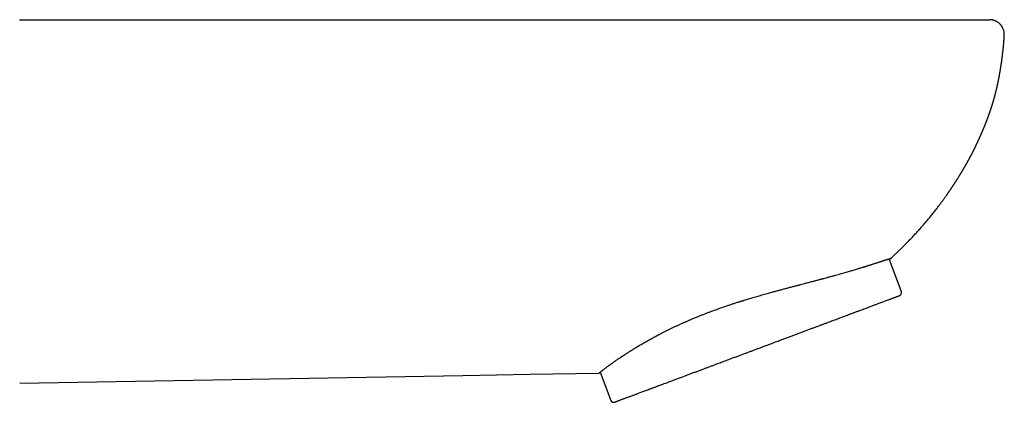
# Model space of a CAD drawing. Header units: millimetres. Extents: x 8 to 571, y 12 to 391.
# Tile 46 of 46: x 504 to 571, y 366 to 391. Entities that reach past the tile are written whole.
import ezdxf

# ---------------------------------------------------------------- set-up
doc = ezdxf.new("R2010")
doc.units = ezdxf.units.MM

msp = doc.modelspace()

# ---------------------------------------------------------------- linework, layer by layer
at = {"color": 7, "linetype": 'Continuous', "lineweight": 30}
for p, q in [((504.365, 391.472), (534.365, 391.472)), ((570.059, 391.472), (570.077, 391.471)), ((563.355, 375.297), (563.416, 375.357)), ((564.088, 373.052), (563.256, 375.277)), ((504.388, 366.861), (534.388, 367.385)), ((543.701, 367.614), (544.417, 365.698))]:
    msp.add_line(p, q, dxfattribs=at)
at = {"color": 7, "linetype": 'Continuous', "lineweight": 30, "flags": 128}
msp.add_lwpolyline([(534.388, 367.385), (536.68, 367.425), (538.964, 367.465), (540.496, 367.491), (542.045, 367.519), (543.619, 367.547)], dxfattribs=at)
at = {"color": 7, "linetype": 'Continuous', "lineweight": 30}
for centre, start, end in [((563.9, 372.982), 290.5, 20.5), ((544.605, 365.768), 200.5, 290.5)]:
    msp.add_arc(centre, 0.2, start, end, dxfattribs=at)
for points, knots in [([(534.365, 391.472), (536.102, 391.472), (539.576, 391.472), (544.788, 391.472), (549.999, 391.472), (555.211, 391.472), (558.761, 391.472), (560.651, 391.472), (560.88, 391.472), (561.108, 391.472), (561.337, 391.472), (561.564, 391.472), (561.79, 391.472), (562.014, 391.472), (562.238, 391.472), (562.464, 391.472), (562.69, 391.472), (562.918, 391.472), (563.145, 391.472), (563.369, 391.472), (563.592, 391.472), (563.812, 391.472), (564.03, 391.472), (564.246, 391.472), (564.46, 391.472), (564.671, 391.472), (564.88, 391.472), (565.087, 391.472), (565.291, 391.472), (565.5, 391.472), (565.713, 391.472), (565.929, 391.472), (566.141, 391.472), (566.348, 391.472), (566.543, 391.472), (566.729, 391.472), (566.904, 391.472), (567.076, 391.472), (567.243, 391.472), (567.406, 391.472), (567.563, 391.472), (567.716, 391.472), (567.865, 391.472), (568.011, 391.472), (568.153, 391.472), (568.291, 391.472), (568.424, 391.472), (568.552, 391.472), (568.675, 391.472), (568.793, 391.472), (568.906, 391.472), (569.014, 391.472), (569.117, 391.472), (569.214, 391.472), (569.306, 391.472), (569.393, 391.472), (569.474, 391.472), (569.552, 391.472), (569.626, 391.472), (569.696, 391.472), (569.758, 391.472), (569.814, 391.472), (569.862, 391.472), (569.905, 391.472), (569.94, 391.472), (569.968, 391.472), (569.989, 391.472), (570.002, 391.472), (570.008, 391.472), (570.009, 391.472), (570.01, 391.472), (570.011, 391.472), (570.015, 391.472), (570.024, 391.472), (570.035, 391.472), (570.044, 391.472), (570.049, 391.472), (570.054, 391.472), (570.058, 391.472), (570.059, 391.472), (570.059, 391.472)], [0, 0, 0, 0, 0.099486, 0.198972, 0.298458, 0.397943, 0.497428, 0.501795, 0.506163, 0.510531, 0.514898, 0.519266, 0.523559, 0.527858, 0.532164, 0.536482, 0.540902, 0.545339, 0.549786, 0.554218, 0.558635, 0.563041, 0.567438, 0.571831, 0.57622, 0.580611, 0.585005, 0.589405, 0.593815, 0.598237, 0.603119, 0.608009, 0.61288, 0.617735, 0.622577, 0.626962, 0.631342, 0.635721, 0.640102, 0.644487, 0.648801, 0.653126, 0.657463, 0.661816, 0.666262, 0.670692, 0.675108, 0.679512, 0.683909, 0.6883, 0.692688, 0.697076, 0.701468, 0.705865, 0.710271, 0.714689, 0.719123, 0.723573, 0.728458, 0.733325, 0.738177, 0.743019, 0.747854, 0.752762, 0.757672, 0.762585, 0.767507, 0.772442, 0.77633, 0.780229, 0.78413, 0.78803, 0.791931, 0.826757, 0.888947, 0.911157, 0.933368, 0.955579, 0.977789, 1, 1, 1, 1]), ([(571.055, 390.42), (571.055, 390.442), (571.057, 390.487), (571.054, 390.556), (571.045, 390.626), (571.032, 390.693), (571.015, 390.761), (570.991, 390.829), (570.963, 390.896), (570.932, 390.956), (570.903, 391.006), (570.875, 391.047), (570.851, 391.08), (570.826, 391.111), (570.801, 391.14), (570.769, 391.175), (570.728, 391.214), (570.677, 391.257), (570.623, 391.298), (570.565, 391.334), (570.506, 391.367), (570.446, 391.394), (570.388, 391.417), (570.331, 391.434), (570.286, 391.446), (570.254, 391.453), (570.234, 391.457), (570.22, 391.459), (570.211, 391.46), (570.207, 391.461), (570.203, 391.461), (570.2, 391.462), (570.196, 391.463), (570.191, 391.463), (570.187, 391.464), (570.181, 391.465), (570.174, 391.465), (570.168, 391.466), (570.161, 391.467), (570.154, 391.468), (570.148, 391.468), (570.142, 391.469), (570.135, 391.469), (570.129, 391.47), (570.124, 391.47), (570.118, 391.471), (570.113, 391.471), (570.108, 391.471), (570.103, 391.471), (570.098, 391.472), (570.093, 391.472), (570.089, 391.472), (570.084, 391.472), (570.08, 391.472), (570.078, 391.472), (570.077, 391.472)], [0, 0, 0, 0, 0.021355, 0.045323, 0.068675, 0.091285, 0.113041, 0.138877, 0.163049, 0.185417, 0.205873, 0.220806, 0.234432, 0.247087, 0.259827, 0.272715, 0.294497, 0.316616, 0.339019, 0.36165, 0.384414, 0.406375, 0.427126, 0.446673, 0.465029, 0.473388, 0.480007, 0.484853, 0.487339, 0.488849, 0.489681, 0.490514, 0.492456, 0.495014, 0.498324, 0.502448, 0.510815, 0.521412, 0.534272, 0.549412, 0.566844, 0.586573, 0.608604, 0.632942, 0.659588, 0.688546, 0.717659, 0.748786, 0.781924, 0.817082, 0.854261, 0.893461, 0.932269, 0.972869, 1, 1, 1, 1]), ([(570.947, 389.175), (570.949, 389.188), (570.952, 389.219), (570.958, 389.267), (570.964, 389.321), (570.97, 389.374), (570.976, 389.425), (570.981, 389.469), (570.984, 389.505), (570.987, 389.533), (570.99, 389.558), (570.992, 389.583), (570.995, 389.613), (570.999, 389.651), (571.003, 389.696), (571.008, 389.746), (571.013, 389.801), (571.018, 389.861), (571.023, 389.918), (571.027, 389.971), (571.031, 390.017), (571.034, 390.06), (571.037, 390.099), (571.04, 390.135), (571.042, 390.168), (571.044, 390.2), (571.046, 390.229), (571.048, 390.259), (571.05, 390.291), (571.053, 390.327), (571.055, 390.366), (571.057, 390.396), (571.058, 390.412), (571.058, 390.416)], [0, 0, 0, 0, 0.033067, 0.074872, 0.119539, 0.163848, 0.205214, 0.24364, 0.270324, 0.292678, 0.311264, 0.330819, 0.352426, 0.384834, 0.42095, 0.46079, 0.504929, 0.553533, 0.606522, 0.644632, 0.682911, 0.717704, 0.749292, 0.778619, 0.805748, 0.831031, 0.854973, 0.877835, 0.902772, 0.930818, 0.961642, 0.992111, 1, 1, 1, 1]), ([(563.351, 375.297), (563.39, 375.332), (563.479, 375.414), (563.618, 375.542), (563.768, 375.684), (563.92, 375.829), (564.076, 375.98), (564.241, 376.143), (564.417, 376.32), (564.603, 376.511), (564.793, 376.708), (564.985, 376.913), (565.179, 377.125), (565.368, 377.335), (565.55, 377.543), (565.727, 377.748), (565.879, 377.93), (566.008, 378.086), (566.112, 378.213), (566.214, 378.339), (566.31, 378.46), (566.4, 378.574), (566.484, 378.682), (566.563, 378.786), (566.638, 378.885), (566.709, 378.979), (566.774, 379.067), (566.834, 379.148), (566.889, 379.223), (566.941, 379.294), (566.989, 379.36), (567.035, 379.424), (567.079, 379.486), (567.12, 379.545), (567.158, 379.598), (567.19, 379.645), (567.218, 379.684), (567.24, 379.716), (567.258, 379.742), (567.271, 379.762), (567.282, 379.777), (567.289, 379.788), (567.295, 379.796), (567.301, 379.804), (567.307, 379.814), (567.317, 379.828), (567.328, 379.845), (567.34, 379.862), (567.352, 379.88), (567.364, 379.897), (567.376, 379.915), (567.39, 379.935), (567.405, 379.957), (567.422, 379.983), (567.439, 380.008), (567.457, 380.035), (567.476, 380.064), (567.496, 380.092), (567.513, 380.119), (567.529, 380.142), (567.543, 380.163), (567.556, 380.184), (567.57, 380.205), (567.584, 380.225), (567.595, 380.243), (567.605, 380.258), (567.616, 380.274), (567.627, 380.29), (567.639, 380.309), (567.651, 380.327), (567.662, 380.345), (567.673, 380.361), (567.683, 380.377), (567.693, 380.393), (567.705, 380.411), (567.718, 380.431), (567.732, 380.453), (567.747, 380.476), (567.762, 380.498), (567.775, 380.519), (567.787, 380.538), (567.798, 380.555), (567.808, 380.57), (567.817, 380.585), (567.828, 380.603), (567.842, 380.624), (567.858, 380.649), (567.874, 380.675), (567.896, 380.709), (567.922, 380.751), (567.947, 380.79), (567.964, 380.818), (567.974, 380.834), (567.982, 380.846), (567.989, 380.858), (567.997, 380.872), (568.007, 380.888), (568.019, 380.906), (568.031, 380.926), (568.047, 380.952), (568.067, 380.984), (568.09, 381.022), (568.112, 381.058), (568.133, 381.093), (568.156, 381.131), (568.178, 381.168), (568.197, 381.199), (568.211, 381.222), (568.222, 381.24), (568.232, 381.257), (568.241, 381.273), (568.25, 381.287), (568.258, 381.301), (568.266, 381.315), (568.275, 381.331), (568.284, 381.346), (568.293, 381.36), (568.301, 381.374), (568.31, 381.389), (568.319, 381.405), (568.329, 381.422), (568.34, 381.44), (568.349, 381.455), (568.356, 381.468), (568.362, 381.478), (568.369, 381.49), (568.378, 381.505), (568.389, 381.525), (568.402, 381.546), (568.414, 381.568), (568.425, 381.587), (568.437, 381.608), (568.45, 381.63), (568.463, 381.654), (568.477, 381.678), (568.492, 381.704), (568.507, 381.731), (568.521, 381.755), (568.531, 381.773), (568.539, 381.788), (568.547, 381.802), (568.556, 381.818), (568.564, 381.833), (568.572, 381.846), (568.579, 381.859), (568.586, 381.873), (568.595, 381.889), (568.604, 381.905), (568.613, 381.921), (568.621, 381.936), (568.63, 381.952), (568.64, 381.971), (568.651, 381.991), (568.662, 382.011), (568.673, 382.03), (568.683, 382.049), (568.693, 382.067), (568.704, 382.087), (568.715, 382.108), (568.726, 382.128), (568.735, 382.145), (568.743, 382.16), (568.751, 382.174), (568.759, 382.19), (568.767, 382.205), (568.775, 382.22), (568.782, 382.233), (568.787, 382.244), (568.793, 382.254), (568.799, 382.266), (568.807, 382.281), (568.817, 382.3), (568.827, 382.318), (568.836, 382.336), (568.845, 382.355), (568.856, 382.375), (568.866, 382.394), (568.875, 382.412), (568.883, 382.427), (568.891, 382.443), (568.9, 382.46), (568.91, 382.479), (568.92, 382.5), (568.93, 382.519), (568.939, 382.535), (568.945, 382.547), (568.95, 382.558), (568.955, 382.569), (568.962, 382.582), (568.969, 382.597), (568.976, 382.611), (568.982, 382.622), (568.988, 382.634), (568.995, 382.648), (569.005, 382.668), (569.017, 382.693), (569.03, 382.717), (569.04, 382.739), (569.048, 382.756), (569.055, 382.769), (569.062, 382.783), (569.069, 382.797), (569.076, 382.813), (569.084, 382.829), (569.092, 382.844), (569.098, 382.858), (569.104, 382.869), (569.108, 382.879), (569.112, 382.887), (569.117, 382.896), (569.121, 382.906), (569.126, 382.917), (569.133, 382.93), (569.141, 382.947), (569.15, 382.965), (569.158, 382.983), (569.167, 383.001), (569.174, 383.018), (569.182, 383.033), (569.188, 383.046), (569.194, 383.059), (569.203, 383.078), (569.215, 383.103), (569.229, 383.134), (569.243, 383.165), (569.256, 383.192), (569.267, 383.216), (569.276, 383.236), (569.284, 383.253), (569.29, 383.268), (569.295, 383.279), (569.3, 383.289), (569.305, 383.3), (569.31, 383.312), (569.317, 383.327), (569.325, 383.344), (569.332, 383.361), (569.339, 383.377), (569.347, 383.393), (569.354, 383.409), (569.36, 383.424), (569.366, 383.437), (569.371, 383.448), (569.375, 383.456), (569.377, 383.462), (569.379, 383.467), (569.382, 383.472), (569.384, 383.478), (569.387, 383.484), (569.39, 383.49), (569.393, 383.497), (569.396, 383.505), (569.401, 383.517), (569.408, 383.53), (569.414, 383.544), (569.419, 383.557), (569.425, 383.57), (569.429, 383.58), (569.433, 383.587), (569.435, 383.592), (569.437, 383.597), (569.439, 383.602), (569.441, 383.606), (569.443, 383.61), (569.445, 383.615), (569.447, 383.62), (569.449, 383.624), (569.45, 383.627), (569.451, 383.629), (569.452, 383.632), (569.455, 383.637), (569.458, 383.644), (569.463, 383.655), (569.468, 383.667), (569.475, 383.682), (569.486, 383.707), (569.499, 383.736), (569.513, 383.769), (569.523, 383.792), (569.533, 383.815), (569.544, 383.84), (569.555, 383.865), (569.566, 383.89), (569.576, 383.915), (569.586, 383.938), (569.596, 383.96), (569.604, 383.979), (569.61, 383.995), (569.616, 384.008), (569.622, 384.023), (569.629, 384.039), (569.637, 384.057), (569.645, 384.077), (569.654, 384.099), (569.664, 384.121), (569.674, 384.146), (569.685, 384.172), (569.696, 384.199), (569.705, 384.222), (569.714, 384.243), (569.721, 384.261), (569.729, 384.28), (569.737, 384.3), (569.746, 384.322), (569.755, 384.344), (569.763, 384.364), (569.771, 384.383), (569.778, 384.402), (569.785, 384.42), (569.792, 384.437), (569.799, 384.454), (569.806, 384.474), (569.815, 384.496), (569.825, 384.521), (569.835, 384.546), (569.845, 384.572), (569.855, 384.599), (569.865, 384.626), (569.876, 384.652), (569.885, 384.678), (569.895, 384.703), (569.903, 384.725), (569.911, 384.746), (569.918, 384.764), (569.925, 384.782), (569.931, 384.799), (569.938, 384.818), (569.946, 384.839), (569.954, 384.861), (569.964, 384.889), (569.976, 384.921), (569.987, 384.953), (569.997, 384.981), (570.006, 385.005), (570.014, 385.026), (570.02, 385.043), (570.025, 385.057), (570.029, 385.069), (570.034, 385.083), (570.04, 385.1), (570.047, 385.12), (570.055, 385.142), (570.063, 385.165), (570.071, 385.188), (570.079, 385.211), (570.086, 385.233), (570.093, 385.252), (570.098, 385.268), (570.102, 385.281), (570.107, 385.294), (570.112, 385.308), (570.118, 385.326), (570.124, 385.345), (570.131, 385.366), (570.138, 385.386), (570.145, 385.408), (570.153, 385.431), (570.16, 385.454), (570.167, 385.476), (570.174, 385.497), (570.182, 385.519), (570.19, 385.544), (570.199, 385.572), (570.209, 385.604), (570.219, 385.637), (570.23, 385.67), (570.239, 385.701), (570.249, 385.731), (570.256, 385.755), (570.262, 385.775), (570.267, 385.79), (570.271, 385.804), (570.275, 385.816), (570.279, 385.83), (570.284, 385.847), (570.29, 385.867), (570.297, 385.89), (570.306, 385.919), (570.315, 385.951), (570.326, 385.988), (570.336, 386.023), (570.345, 386.055), (570.354, 386.084), (570.359, 386.105), (570.363, 386.119), (570.366, 386.13), (570.37, 386.142), (570.374, 386.157), (570.38, 386.177), (570.386, 386.201), (570.394, 386.229), (570.402, 386.259), (570.411, 386.29), (570.419, 386.322), (570.428, 386.353), (570.436, 386.383), (570.442, 386.407), (570.447, 386.426), (570.451, 386.441), (570.454, 386.453), (570.457, 386.465), (570.461, 386.481), (570.467, 386.503), (570.474, 386.532), (570.482, 386.564), (570.492, 386.603), (570.503, 386.646), (570.513, 386.689), (570.522, 386.726), (570.53, 386.759), (570.538, 386.793), (570.547, 386.83), (570.556, 386.87), (570.566, 386.911), (570.575, 386.951), (570.583, 386.989), (570.592, 387.026), (570.599, 387.06), (570.605, 387.089), (570.61, 387.112), (570.614, 387.128), (570.616, 387.138), (570.617, 387.143), (570.618, 387.147), (570.619, 387.151), (570.62, 387.158), (570.622, 387.166), (570.624, 387.176), (570.626, 387.186), (570.629, 387.199), (570.632, 387.214), (570.636, 387.231), (570.639, 387.248), (570.643, 387.265), (570.646, 387.283), (570.65, 387.3), (570.654, 387.318), (570.657, 387.336), (570.661, 387.354), (570.665, 387.372), (570.668, 387.39), (570.672, 387.409), (570.676, 387.43), (570.68, 387.452), (570.685, 387.474), (570.689, 387.498), (570.694, 387.521), (570.698, 387.544), (570.702, 387.565), (570.706, 387.584), (570.71, 387.603), (570.713, 387.621), (570.716, 387.639), (570.72, 387.657), (570.723, 387.675), (570.726, 387.693), (570.729, 387.71), (570.733, 387.728), (570.736, 387.746), (570.739, 387.765), (570.743, 387.782), (570.745, 387.797), (570.748, 387.811), (570.75, 387.822), (570.752, 387.834), (570.754, 387.845), (570.756, 387.857), (570.758, 387.871), (570.761, 387.885), (570.763, 387.899), (570.766, 387.913), (570.768, 387.927), (570.771, 387.941), (570.773, 387.956), (570.776, 387.971), (570.778, 387.986), (570.781, 388), (570.783, 388.012), (570.784, 388.023), (570.787, 388.036), (570.789, 388.05), (570.791, 388.064), (570.793, 388.077), (570.796, 388.09), (570.798, 388.105), (570.8, 388.12), (570.803, 388.135), (570.805, 388.149), (570.807, 388.161), (570.809, 388.173), (570.811, 388.184), (570.813, 388.196), (570.815, 388.208), (570.817, 388.221), (570.819, 388.233), (570.821, 388.245), (570.822, 388.257), (570.824, 388.266), (570.825, 388.273), (570.826, 388.279), (570.827, 388.286), (570.828, 388.293), (570.829, 388.301), (570.831, 388.31), (570.832, 388.318), (570.833, 388.324), (570.834, 388.33), (570.834, 388.335), (570.835, 388.341), (570.837, 388.349), (570.838, 388.358), (570.839, 388.367), (570.84, 388.375), (570.842, 388.382), (570.842, 388.388), (570.843, 388.395), (570.844, 388.402), (570.846, 388.41), (570.847, 388.419), (570.848, 388.428), (570.85, 388.437), (570.851, 388.444), (570.852, 388.45), (570.853, 388.456), (570.854, 388.463), (570.855, 388.471), (570.856, 388.48), (570.857, 388.49), (570.859, 388.499), (570.86, 388.507), (570.861, 388.515), (570.862, 388.521), (570.863, 388.527), (570.864, 388.533), (570.865, 388.538), (570.865, 388.545), (570.866, 388.552), (570.868, 388.561), (570.869, 388.571), (570.871, 388.581), (570.873, 388.596), (570.876, 388.617), (570.88, 388.646), (570.884, 388.675), (570.887, 388.703), (570.891, 388.729), (570.895, 388.756), (570.897, 388.775), (570.899, 388.789), (570.9, 388.796), (570.901, 388.803), (570.902, 388.811), (570.903, 388.818), (570.904, 388.824), (570.904, 388.83), (570.905, 388.836), (570.906, 388.842), (570.907, 388.848), (570.907, 388.853), (570.908, 388.857), (570.909, 388.862), (570.909, 388.869), (570.91, 388.876), (570.911, 388.884), (570.912, 388.892), (570.913, 388.9), (570.915, 388.908), (570.916, 388.916), (570.916, 388.924), (570.917, 388.93), (570.918, 388.937), (570.919, 388.943), (570.92, 388.949), (570.92, 388.954), (570.921, 388.959), (570.922, 388.964), (570.922, 388.97), (570.923, 388.976), (570.924, 388.981), (570.924, 388.987), (570.925, 388.994), (570.926, 389.002), (570.927, 389.009), (570.928, 389.015), (570.928, 389.02), (570.929, 389.023), (570.929, 389.028), (570.93, 389.033), (570.931, 389.037), (570.931, 389.041), (570.931, 389.044), (570.932, 389.048), (570.932, 389.052), (570.933, 389.058), (570.934, 389.063), (570.934, 389.068), (570.935, 389.072), (570.935, 389.076), (570.936, 389.079), (570.936, 389.082), (570.936, 389.086), (570.937, 389.09), (570.937, 389.094), (570.938, 389.098), (570.938, 389.102), (570.939, 389.105), (570.939, 389.11), (570.94, 389.115), (570.941, 389.121), (570.941, 389.125), (570.942, 389.13), (570.942, 389.134), (570.943, 389.139), (570.943, 389.144), (570.944, 389.149), (570.944, 389.152), (570.945, 389.156), (570.945, 389.16), (570.946, 389.165), (570.946, 389.171), (570.947, 389.176), (570.948, 389.18), (570.948, 389.184), (570.948, 389.188), (570.949, 389.192), (570.95, 389.197), (570.95, 389.202), (570.951, 389.207), (570.951, 389.21), (570.951, 389.214), (570.952, 389.218), (570.952, 389.222), (570.953, 389.228), (570.954, 389.233), (570.954, 389.238), (570.955, 389.242), (570.955, 389.246), (570.956, 389.252), (570.956, 389.258), (570.957, 389.265), (570.958, 389.272), (570.959, 389.278), (570.959, 389.283), (570.96, 389.287), (570.96, 389.29), (570.96, 389.292), (570.961, 389.295), (570.961, 389.297), (570.961, 389.3), (570.961, 389.303), (570.962, 389.304), (570.962, 389.306), (570.962, 389.307), (570.962, 389.308), (570.962, 389.31), (570.962, 389.312), (570.963, 389.313), (570.963, 389.313), (570.963, 389.314), (570.963, 389.314), (570.963, 389.314), (570.963, 389.315), (570.963, 389.315), (570.963, 389.316), (570.963, 389.316), (570.963, 389.317), (570.963, 389.317), (570.963, 389.318), (570.963, 389.318), (570.963, 389.318)], [0, 0, 0, 0, 0.00575, 0.013139, 0.020594, 0.028244, 0.036091, 0.044132, 0.053561, 0.063244, 0.07318, 0.08337, 0.093813, 0.104508, 0.114127, 0.12394, 0.133947, 0.139934, 0.145983, 0.151889, 0.157542, 0.162752, 0.167728, 0.17247, 0.176976, 0.181249, 0.185287, 0.188881, 0.192267, 0.195445, 0.198417, 0.201182, 0.204073, 0.206699, 0.209059, 0.211156, 0.21299, 0.214319, 0.215469, 0.216442, 0.217059, 0.217582, 0.218017, 0.218356, 0.218944, 0.21979, 0.220831, 0.221882, 0.222931, 0.223979, 0.225025, 0.226082, 0.227588, 0.229157, 0.230791, 0.232528, 0.234187, 0.235899, 0.23749, 0.23895, 0.240279, 0.24158, 0.242919, 0.244279, 0.245244, 0.246155, 0.247043, 0.248044, 0.249174, 0.250396, 0.251441, 0.252348, 0.253239, 0.2542, 0.255227, 0.256516, 0.257789, 0.259089, 0.260605, 0.261679, 0.262837, 0.263891, 0.26477, 0.265472, 0.266492, 0.267771, 0.269263, 0.27077, 0.272273, 0.275174, 0.277962, 0.278969, 0.279826, 0.280533, 0.281153, 0.281915, 0.28282, 0.283881, 0.285019, 0.286084, 0.288268, 0.29031, 0.292364, 0.294184, 0.296155, 0.29851, 0.300211, 0.301111, 0.302183, 0.303139, 0.303943, 0.304642, 0.30538, 0.306167, 0.306968, 0.307774, 0.308547, 0.309285, 0.309996, 0.310817, 0.311801, 0.312751, 0.31357, 0.314206, 0.314672, 0.315246, 0.316033, 0.317017, 0.318288, 0.319343, 0.320312, 0.321257, 0.32251, 0.323746, 0.324841, 0.326111, 0.327705, 0.32894, 0.329776, 0.330369, 0.331113, 0.331951, 0.332705, 0.333364, 0.333927, 0.334611, 0.335393, 0.336261, 0.337037, 0.337712, 0.338461, 0.339396, 0.340426, 0.341396, 0.342298, 0.343242, 0.344058, 0.344972, 0.346086, 0.347025, 0.347824, 0.348482, 0.34912, 0.3499, 0.350613, 0.351356, 0.351977, 0.35247, 0.352838, 0.353371, 0.354119, 0.35507, 0.355979, 0.356755, 0.357616, 0.358567, 0.359627, 0.360392, 0.361104, 0.361856, 0.362666, 0.363567, 0.364592, 0.365678, 0.366411, 0.366978, 0.367416, 0.367952, 0.368623, 0.369397, 0.37009, 0.370648, 0.371076, 0.371874, 0.372861, 0.374088, 0.3756, 0.376626, 0.377463, 0.378117, 0.378781, 0.379541, 0.380444, 0.381276, 0.382158, 0.382908, 0.383512, 0.383973, 0.384397, 0.384919, 0.385451, 0.386028, 0.386798, 0.387779, 0.388891, 0.389953, 0.39095, 0.392046, 0.392965, 0.393819, 0.394659, 0.395494, 0.397467, 0.399651, 0.401988, 0.404313, 0.406112, 0.407936, 0.409562, 0.410944, 0.411907, 0.412971, 0.414157, 0.415466, 0.417551, 0.419738, 0.42189, 0.424007, 0.426089, 0.428135, 0.430065, 0.431831, 0.433435, 0.434876, 0.435577, 0.436381, 0.437291, 0.438307, 0.439428, 0.440654, 0.441841, 0.442881, 0.445387, 0.448458, 0.451036, 0.453786, 0.456517, 0.459053, 0.460019, 0.461106, 0.462219, 0.463169, 0.463986, 0.464906, 0.465974, 0.467126, 0.467898, 0.468395, 0.468674, 0.469016, 0.469748, 0.470721, 0.471974, 0.473481, 0.475176, 0.47687, 0.482123, 0.484437, 0.486732, 0.489007, 0.491205, 0.493617, 0.495808, 0.497787, 0.499649, 0.501417, 0.503068, 0.504109, 0.505183, 0.506346, 0.507596, 0.508982, 0.510519, 0.512231, 0.514023, 0.51574, 0.517913, 0.519971, 0.521905, 0.523278, 0.524545, 0.526011, 0.527514, 0.529193, 0.530812, 0.532322, 0.533724, 0.535016, 0.536394, 0.537613, 0.53876, 0.540121, 0.541753, 0.54355, 0.545378, 0.547235, 0.549122, 0.551008, 0.552862, 0.554685, 0.556403, 0.55795, 0.55933, 0.560602, 0.561788, 0.562971, 0.56413, 0.565535, 0.567152, 0.568753, 0.571147, 0.573393, 0.575105, 0.576681, 0.578059, 0.579237, 0.580024, 0.580731, 0.581613, 0.582711, 0.58405, 0.585489, 0.586933, 0.588381, 0.589834, 0.591258, 0.59252, 0.593387, 0.594146, 0.594882, 0.595781, 0.59685, 0.598065, 0.599368, 0.6006, 0.601757, 0.60328, 0.604651, 0.605913, 0.607169, 0.608421, 0.60986, 0.611473, 0.613379, 0.61537, 0.617257, 0.61904, 0.62072, 0.62224, 0.623192, 0.624045, 0.6248, 0.625458, 0.626169, 0.627094, 0.628244, 0.629583, 0.630931, 0.63294, 0.63491, 0.636842, 0.638648, 0.640171, 0.641411, 0.641951, 0.642466, 0.643115, 0.643912, 0.644855, 0.646292, 0.647755, 0.649187, 0.650914, 0.652595, 0.654227, 0.655764, 0.65708, 0.657955, 0.65869, 0.659286, 0.659838, 0.660555, 0.661692, 0.663097, 0.664757, 0.666427, 0.66888, 0.671124, 0.672687, 0.674176, 0.675793, 0.677562, 0.679481, 0.681551, 0.683283, 0.685107, 0.686916, 0.688452, 0.689708, 0.690687, 0.691378, 0.691634, 0.691838, 0.69194, 0.692058, 0.692354, 0.692945, 0.693752, 0.694762, 0.69578, 0.697306, 0.69874, 0.700326, 0.70181, 0.703283, 0.704857, 0.706428, 0.707994, 0.709575, 0.711325, 0.712942, 0.714703, 0.716609, 0.71866, 0.720852, 0.723009, 0.725384, 0.727579, 0.729591, 0.731421, 0.733277, 0.735096, 0.736914, 0.738731, 0.740548, 0.742427, 0.744099, 0.745958, 0.748004, 0.750059, 0.751898, 0.753521, 0.754926, 0.756133, 0.757345, 0.758617, 0.75995, 0.761344, 0.762996, 0.764546, 0.766046, 0.767723, 0.769301, 0.770983, 0.772765, 0.77458, 0.776163, 0.777485, 0.778698, 0.780169, 0.7819, 0.783627, 0.785146, 0.786624, 0.788325, 0.790372, 0.792287, 0.793917, 0.795345, 0.796756, 0.798162, 0.799595, 0.801162, 0.802704, 0.804156, 0.805729, 0.807516, 0.808502, 0.809341, 0.810047, 0.810842, 0.811802, 0.812926, 0.814105, 0.815126, 0.815901, 0.816548, 0.817232, 0.81805, 0.819001, 0.820319, 0.821517, 0.82259, 0.823466, 0.824295, 0.825077, 0.825956, 0.827042, 0.828326, 0.829653, 0.830774, 0.831692, 0.83254, 0.833382, 0.834249, 0.835269, 0.836584, 0.837937, 0.839208, 0.840396, 0.841484, 0.842311, 0.843088, 0.843865, 0.844643, 0.845491, 0.846496, 0.847874, 0.849277, 0.850625, 0.851894, 0.855734, 0.859749, 0.864395, 0.86802, 0.871999, 0.875624, 0.87975, 0.880708, 0.881704, 0.882797, 0.883956, 0.884976, 0.885837, 0.886792, 0.887681, 0.888624, 0.889443, 0.890128, 0.890773, 0.891536, 0.89242, 0.893771, 0.894872, 0.895988, 0.897248, 0.898505, 0.899703, 0.900797, 0.90189, 0.902757, 0.903759, 0.904685, 0.905446, 0.906139, 0.906944, 0.907879, 0.908823, 0.909569, 0.910363, 0.9115, 0.91286, 0.914023, 0.915004, 0.915599, 0.916139, 0.916843, 0.917764, 0.91845, 0.918987, 0.919406, 0.919914, 0.92069, 0.921628, 0.922507, 0.92327, 0.92392, 0.924515, 0.925, 0.925479, 0.926064, 0.926778, 0.927557, 0.928198, 0.928704, 0.929221, 0.929884, 0.931002, 0.931911, 0.932599, 0.933287, 0.934041, 0.934829, 0.935748, 0.936541, 0.937152, 0.937753, 0.938437, 0.939335, 0.940312, 0.941239, 0.941974, 0.942618, 0.943326, 0.944144, 0.945108, 0.946058, 0.946794, 0.947419, 0.948044, 0.94873, 0.949702, 0.950763, 0.95185, 0.952794, 0.953578, 0.954351, 0.955547, 0.956932, 0.958599, 0.960201, 0.961659, 0.962934, 0.964116, 0.964725, 0.965364, 0.966201, 0.967235, 0.96819, 0.96893, 0.969504, 0.970137, 0.970791, 0.97157, 0.972521, 0.973568, 0.975444, 0.977025, 0.978401, 0.979746, 0.981085, 0.982858, 0.984857, 0.986993, 0.989085, 0.991143, 0.995109, 0.998978, 1, 1, 1, 1]), ([(543.619, 367.547), (543.62, 367.547), (543.62, 367.548), (543.626, 367.553), (543.636, 367.561), (543.65, 367.573), (543.669, 367.588), (543.691, 367.606), (543.718, 367.628), (543.75, 367.653), (543.776, 367.674), (543.794, 367.689), (543.803, 367.695), (543.811, 367.702), (543.82, 367.709), (543.828, 367.715), (543.837, 367.722), (543.852, 367.734), (543.873, 367.75), (543.909, 367.778), (543.956, 367.814), (544.015, 367.859), (544.078, 367.906), (544.143, 367.955), (544.213, 368.007), (544.267, 368.046), (544.299, 368.069), (544.308, 368.076), (544.317, 368.082), (544.326, 368.089), (544.336, 368.096), (544.345, 368.103), (544.37, 368.12), (544.408, 368.148), (544.462, 368.187), (544.521, 368.229), (544.587, 368.275), (544.661, 368.327), (544.74, 368.382), (544.824, 368.44), (544.913, 368.501), (544.982, 368.547), (545.026, 368.577), (545.045, 368.59), (545.064, 368.602), (545.083, 368.615), (545.101, 368.627), (545.117, 368.638), (545.138, 368.652), (545.166, 368.67), (545.203, 368.695), (545.244, 368.722), (545.288, 368.751), (545.335, 368.782), (545.386, 368.815), (545.44, 368.85), (545.497, 368.887), (545.557, 368.925), (545.619, 368.965), (545.682, 369.005), (545.745, 369.045), (545.808, 369.085), (545.871, 369.124), (545.934, 369.163), (545.994, 369.2), (546.051, 369.234), (546.104, 369.267), (546.154, 369.297), (546.201, 369.326), (546.234, 369.346), (546.256, 369.359), (546.268, 369.366), (546.279, 369.373), (546.29, 369.379), (546.302, 369.386), (546.313, 369.393), (546.324, 369.4), (546.355, 369.418), (546.424, 369.459), (546.527, 369.519), (546.644, 369.587), (546.763, 369.655), (546.888, 369.726), (547.018, 369.799), (547.147, 369.871), (547.274, 369.941), (547.399, 370.008), (547.493, 370.058), (547.556, 370.092), (547.588, 370.109), (547.619, 370.125), (547.654, 370.143), (547.729, 370.183), (547.853, 370.247), (548.026, 370.335), (548.207, 370.426), (548.389, 370.516), (548.571, 370.604), (548.754, 370.691), (548.936, 370.776), (549.118, 370.86), (549.267, 370.927), (549.382, 370.978), (549.462, 371.014), (549.542, 371.049), (549.623, 371.084), (549.704, 371.119), (549.785, 371.154), (549.915, 371.209), (550.092, 371.283), (550.312, 371.374), (550.525, 371.459), (550.731, 371.54), (550.938, 371.62), (551.134, 371.695), (551.319, 371.764), (551.494, 371.828), (551.671, 371.892), (551.85, 371.956), (552.031, 372.019), (552.225, 372.086), (552.432, 372.156), (552.653, 372.229), (552.875, 372.301), (553.039, 372.354), (553.144, 372.387), (553.187, 372.401), (553.231, 372.414), (553.276, 372.428), (553.32, 372.442), (553.365, 372.456), (553.41, 372.47), (553.489, 372.494), (553.602, 372.529), (553.759, 372.576), (553.929, 372.627), (554.113, 372.682), (554.293, 372.734), (554.47, 372.786), (554.643, 372.835), (554.819, 372.885), (554.995, 372.934), (555.166, 372.982), (555.359, 373.035), (555.576, 373.095), (555.82, 373.161), (556.063, 373.226), (556.305, 373.29), (556.545, 373.353), (556.783, 373.416), (556.953, 373.461), (557.054, 373.487), (557.09, 373.497), (557.125, 373.506), (557.159, 373.515), (557.194, 373.524), (557.228, 373.533), (557.312, 373.555), (557.437, 373.588), (557.601, 373.631), (557.746, 373.669), (557.882, 373.705), (558.007, 373.738), (558.128, 373.77), (558.245, 373.8), (558.357, 373.83), (558.465, 373.858), (558.569, 373.886), (558.647, 373.907), (558.703, 373.922), (558.736, 373.931), (558.769, 373.94), (558.805, 373.949), (558.885, 373.971), (559.024, 374.008), (559.217, 374.061), (559.422, 374.116), (559.621, 374.171), (559.815, 374.225), (560.002, 374.278), (560.185, 374.33), (560.351, 374.377), (560.503, 374.421), (560.642, 374.462), (560.78, 374.503), (560.916, 374.543), (561.05, 374.583), (561.176, 374.621), (561.295, 374.657), (561.407, 374.691), (561.492, 374.718), (561.553, 374.736), (561.589, 374.748), (561.624, 374.758), (561.656, 374.769), (561.687, 374.778), (561.718, 374.788), (561.771, 374.804), (561.846, 374.828), (561.943, 374.859), (562.038, 374.889), (562.133, 374.92), (562.225, 374.949), (562.316, 374.979), (562.404, 375.007), (562.49, 375.035), (562.547, 375.054), (562.579, 375.065), (562.585, 375.067), (562.591, 375.069), (562.598, 375.071), (562.604, 375.073), (562.611, 375.075), (562.627, 375.081), (562.653, 375.089), (562.688, 375.101), (562.725, 375.113), (562.765, 375.126), (562.808, 375.14), (562.84, 375.15), (562.861, 375.157), (562.872, 375.16), (562.882, 375.164), (562.893, 375.167), (562.904, 375.171), (562.917, 375.175), (562.935, 375.181), (562.956, 375.188), (562.98, 375.195), (563.002, 375.202), (563.022, 375.209), (563.041, 375.215), (563.058, 375.22), (563.074, 375.225), (563.088, 375.229), (563.101, 375.233), (563.112, 375.236), (563.122, 375.239), (563.131, 375.242), (563.138, 375.244), (563.143, 375.246), (563.148, 375.247), (563.151, 375.248), (563.153, 375.249), (563.155, 375.249), (563.156, 375.25), (563.158, 375.25), (563.16, 375.251), (563.161, 375.251), (563.166, 375.252), (563.175, 375.255), (563.193, 375.26), (563.223, 375.268), (563.258, 375.278), (563.283, 375.284), (563.295, 375.287), (563.299, 375.287), (563.302, 375.288), (563.306, 375.289), (563.31, 375.29), (563.314, 375.291), (563.32, 375.292), (563.327, 375.293), (563.335, 375.295), (563.341, 375.296), (563.346, 375.296), (563.349, 375.297), (563.35, 375.297), (563.351, 375.297)], [0, 0, 0, 0, 0.006729, 0.013539, 0.020431, 0.027404, 0.034459, 0.041468, 0.048556, 0.055725, 0.062974, 0.064445, 0.065923, 0.067406, 0.068895, 0.070389, 0.07189, 0.073396, 0.077568, 0.081785, 0.089423, 0.097203, 0.104268, 0.111447, 0.118737, 0.126141, 0.126986, 0.127836, 0.12869, 0.129549, 0.130413, 0.131281, 0.132153, 0.137036, 0.141513, 0.146101, 0.151708, 0.157473, 0.163395, 0.169474, 0.175712, 0.182107, 0.183331, 0.18456, 0.185795, 0.187035, 0.188281, 0.189319, 0.190076, 0.192291, 0.194697, 0.197197, 0.199876, 0.202732, 0.205765, 0.208976, 0.212365, 0.215723, 0.219239, 0.222844, 0.226309, 0.229617, 0.233123, 0.236433, 0.239548, 0.242467, 0.24519, 0.247718, 0.25005, 0.252186, 0.252746, 0.253305, 0.253863, 0.254419, 0.254975, 0.255529, 0.256082, 0.256634, 0.260077, 0.26611, 0.271373, 0.276519, 0.282492, 0.288299, 0.293941, 0.299416, 0.304726, 0.309871, 0.311201, 0.31252, 0.313827, 0.315127, 0.316746, 0.32306, 0.330256, 0.337361, 0.344377, 0.351303, 0.358139, 0.364885, 0.371542, 0.37811, 0.380969, 0.383824, 0.386676, 0.389525, 0.392371, 0.395214, 0.398054, 0.405848, 0.413621, 0.420542, 0.427445, 0.434332, 0.441202, 0.446878, 0.452592, 0.458345, 0.464139, 0.469971, 0.475844, 0.482816, 0.489845, 0.496929, 0.504069, 0.505445, 0.506829, 0.508223, 0.509626, 0.511037, 0.512458, 0.513888, 0.515326, 0.519906, 0.524574, 0.530248, 0.536047, 0.541973, 0.54737, 0.552867, 0.558465, 0.564164, 0.569659, 0.574824, 0.582723, 0.590616, 0.598503, 0.606427, 0.614353, 0.622279, 0.630205, 0.631403, 0.632596, 0.633781, 0.63496, 0.636132, 0.637298, 0.638457, 0.644714, 0.650133, 0.655392, 0.659954, 0.664389, 0.668697, 0.672878, 0.676933, 0.680861, 0.684663, 0.688337, 0.689601, 0.690848, 0.69208, 0.693301, 0.694879, 0.701055, 0.709139, 0.717162, 0.725124, 0.733025, 0.740866, 0.748645, 0.756364, 0.762673, 0.769043, 0.775475, 0.781968, 0.788523, 0.795139, 0.801012, 0.806932, 0.812901, 0.814921, 0.816947, 0.818978, 0.820755, 0.822508, 0.824275, 0.826056, 0.831814, 0.837712, 0.84375, 0.849928, 0.856247, 0.862589, 0.869066, 0.875678, 0.882425, 0.882942, 0.883465, 0.883994, 0.88453, 0.885071, 0.885619, 0.886173, 0.889332, 0.892313, 0.895444, 0.899367, 0.903504, 0.907854, 0.90893, 0.910018, 0.911118, 0.912231, 0.913356, 0.914804, 0.916438, 0.919318, 0.922047, 0.924628, 0.927226, 0.929653, 0.931909, 0.933992, 0.935904, 0.93777, 0.939437, 0.940905, 0.942175, 0.943245, 0.944117, 0.94479, 0.945264, 0.945543, 0.945823, 0.946102, 0.946382, 0.946661, 0.946941, 0.94722, 0.948758, 0.951503, 0.956405, 0.965159, 0.973913, 0.974896, 0.975878, 0.976861, 0.978136, 0.979433, 0.98071, 0.981964, 0.985816, 0.989452, 0.992873, 0.996079, 0.99907, 1, 1, 1, 1]), ([(563.355, 375.297), (563.355, 375.297), (563.355, 375.297), (563.352, 375.297), (563.348, 375.297), (563.342, 375.296), (563.334, 375.294), (563.326, 375.293), (563.32, 375.292), (563.315, 375.291), (563.311, 375.29), (563.308, 375.289), (563.305, 375.289), (563.303, 375.288), (563.303, 375.288)], [0, 0, 0, 0, 0.10638, 0.223915, 0.352607, 0.492455, 0.64346, 0.742033, 0.84484, 0.878025, 0.911629, 0.945651, 0.980091, 1, 1, 1, 1]), ([(563.223, 372.515), (563.251, 372.526), (563.307, 372.547), (563.386, 372.576), (563.459, 372.604), (563.528, 372.629), (563.587, 372.652), (563.638, 372.671), (563.682, 372.687), (563.723, 372.702), (563.761, 372.717), (563.801, 372.731), (563.839, 372.746), (563.874, 372.759), (563.904, 372.77), (563.924, 372.777), (563.937, 372.782), (563.945, 372.785), (563.952, 372.788), (563.958, 372.79), (563.962, 372.792), (563.966, 372.793), (563.969, 372.794), (563.97, 372.795), (563.97, 372.795)], [0, 0, 0, 0, 0.058038, 0.115989, 0.173883, 0.231751, 0.289623, 0.335118, 0.380649, 0.426232, 0.472469, 0.520805, 0.581138, 0.641406, 0.701645, 0.761888, 0.788947, 0.816018, 0.843103, 0.870205, 0.897327, 0.924473, 0.951646, 1, 1, 1, 1]), ([(544.675, 365.581), (544.675, 365.581), (544.674, 365.58), (544.677, 365.581), (544.685, 365.584), (544.698, 365.589), (544.715, 365.596), (544.734, 365.603), (544.755, 365.61), (544.779, 365.619), (544.805, 365.629), (544.84, 365.642), (544.883, 365.658), (544.938, 365.679), (544.999, 365.702), (545.066, 365.727), (545.139, 365.754), (545.218, 365.784), (545.304, 365.816), (545.392, 365.849), (545.483, 365.883), (545.575, 365.917), (545.671, 365.953), (545.772, 365.991), (545.87, 366.027), (545.964, 366.062), (546.052, 366.096), (546.144, 366.13), (546.239, 366.165), (546.344, 366.205), (546.46, 366.248), (546.589, 366.296), (546.721, 366.346), (546.858, 366.397), (546.977, 366.441), (547.078, 366.479), (547.16, 366.51), (547.242, 366.54), (547.326, 366.572), (547.411, 366.604), (547.498, 366.636), (547.612, 366.678), (547.755, 366.732), (547.929, 366.797), (548.106, 366.863), (548.287, 366.931), (548.459, 366.995), (548.62, 367.055), (548.77, 367.112), (548.921, 367.168), (549.072, 367.224), (549.245, 367.289), (549.442, 367.363), (549.667, 367.447), (549.895, 367.532), (550.127, 367.619), (550.362, 367.707), (550.588, 367.791), (550.805, 367.873), (551.012, 367.95), (551.221, 368.028), (551.431, 368.107), (551.628, 368.18), (551.811, 368.248), (551.979, 368.311), (552.149, 368.375), (552.324, 368.44), (552.517, 368.513), (552.729, 368.592), (552.957, 368.677), (553.185, 368.762), (553.372, 368.832), (553.517, 368.886), (553.62, 368.925), (553.723, 368.964), (553.827, 369.002), (553.93, 369.041), (554.034, 369.08), (554.176, 369.133), (554.356, 369.2), (554.575, 369.282), (554.793, 369.363), (555.01, 369.445), (555.212, 369.52), (555.398, 369.59), (555.568, 369.653), (555.738, 369.717), (555.908, 369.78), (556.103, 369.853), (556.322, 369.935), (556.565, 370.026), (556.806, 370.116), (557.045, 370.206), (557.283, 370.294), (557.519, 370.383), (557.753, 370.47), (557.976, 370.554), (558.19, 370.634), (558.393, 370.71), (558.594, 370.785), (558.793, 370.859), (558.975, 370.927), (559.141, 370.989), (559.292, 371.046), (559.441, 371.102), (559.589, 371.157), (559.748, 371.216), (559.915, 371.279), (560.092, 371.345), (560.265, 371.41), (560.436, 371.473), (560.578, 371.527), (560.695, 371.57), (560.786, 371.604), (560.877, 371.638), (560.966, 371.672), (561.054, 371.705), (561.142, 371.737), (561.255, 371.779), (561.391, 371.83), (561.549, 371.889), (561.702, 371.947), (561.851, 372.002), (561.985, 372.052), (562.105, 372.097), (562.213, 372.138), (562.317, 372.177), (562.417, 372.214), (562.527, 372.255), (562.646, 372.3), (562.774, 372.348), (562.896, 372.393), (563.011, 372.436), (563.121, 372.477), (563.189, 372.503), (563.223, 372.515)], [0, 0, 0, 0, 0.001282, 0.009528, 0.017763, 0.025994, 0.034223, 0.040691, 0.047163, 0.053641, 0.060128, 0.066624, 0.076038, 0.085434, 0.094819, 0.104198, 0.113579, 0.122967, 0.132369, 0.141791, 0.150227, 0.158648, 0.167059, 0.175464, 0.183868, 0.190473, 0.197083, 0.203699, 0.210324, 0.216959, 0.225218, 0.233463, 0.241699, 0.249929, 0.258159, 0.262778, 0.2674, 0.272024, 0.276651, 0.281282, 0.285918, 0.29056, 0.299437, 0.308299, 0.317152, 0.326001, 0.334851, 0.341809, 0.348774, 0.355748, 0.362645, 0.369222, 0.378995, 0.388759, 0.398521, 0.408287, 0.418065, 0.427861, 0.436232, 0.444592, 0.452944, 0.461293, 0.469643, 0.476207, 0.482778, 0.489356, 0.496028, 0.503002, 0.511706, 0.520402, 0.529093, 0.537785, 0.541689, 0.545595, 0.549502, 0.553413, 0.557326, 0.561242, 0.565163, 0.573422, 0.581667, 0.589903, 0.598133, 0.606362, 0.61283, 0.619302, 0.62578, 0.632267, 0.638763, 0.648177, 0.657573, 0.666958, 0.676337, 0.685718, 0.695106, 0.704508, 0.71393, 0.722366, 0.730787, 0.739198, 0.747603, 0.756007, 0.762612, 0.769222, 0.775838, 0.782463, 0.789098, 0.797357, 0.805602, 0.813838, 0.822068, 0.830298, 0.834918, 0.839539, 0.844163, 0.84879, 0.853421, 0.858057, 0.862699, 0.871576, 0.880438, 0.889291, 0.89814, 0.90699, 0.913949, 0.920913, 0.927887, 0.934784, 0.941363, 0.951138, 0.960903, 0.970665, 0.98043, 0.990206, 1, 1, 1, 1])]:
    msp.add_open_spline(points, degree=3, knots=knots, dxfattribs=at)

doc.saveas('drawing.dxf')
